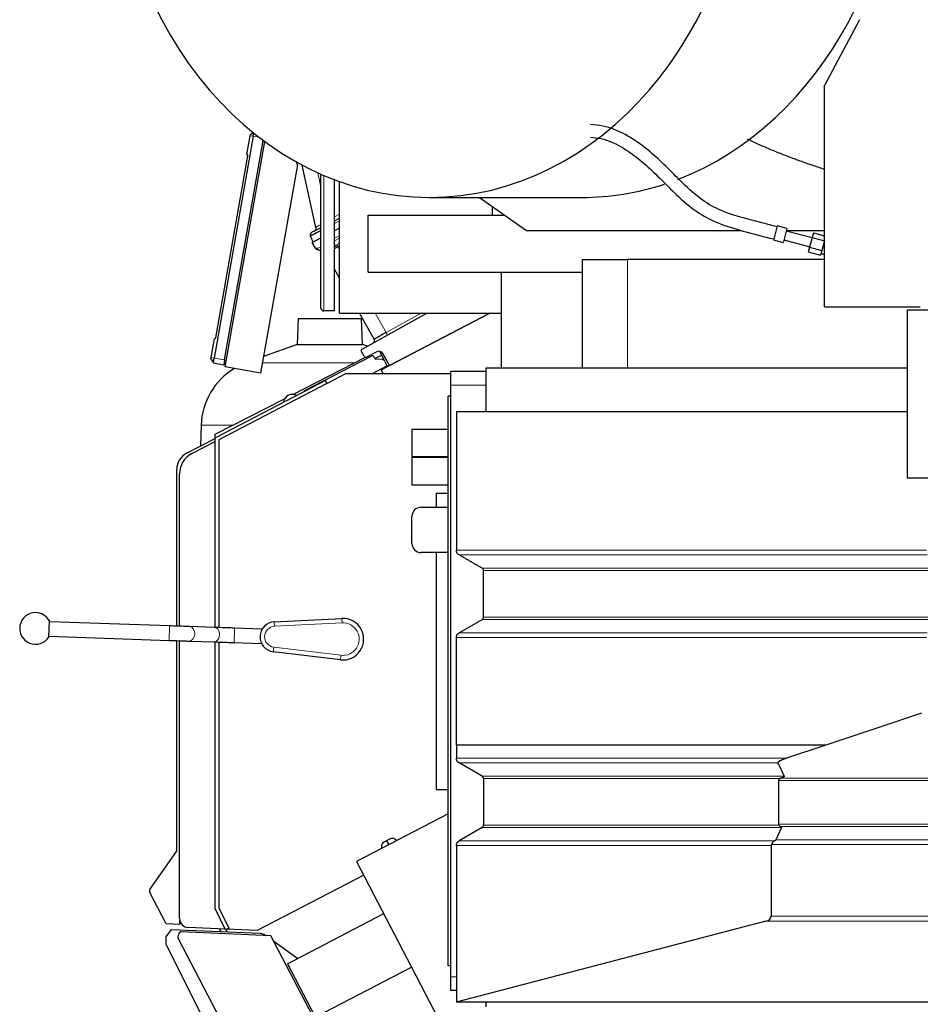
# Model space of a CAD drawing. Header units: inches. Extents: x 0 to 23760, y -13 to 16800.
# Tile 175 of 256: x 10289 to 11284, y 6425 to 7513. Entities that reach past the tile are written whole.
import ezdxf

# ---------------------------------------------------------------- set-up
doc = ezdxf.new("R2010")
doc.units = ezdxf.units.IN
doc.layers.add('1', color=7, linetype='Continuous', true_color=0xffffff)
doc.layers.add('254', color=7, linetype='Continuous', true_color=0xffffff)

msp = doc.modelspace()

# ---------------------------------------------------------------- linework, layer by layer
at = {"layer": '1', "color": 2, "linetype": 'Continuous', "lineweight": 25}
for p, q in [((11217.038, 7513.367), (11178.386, 7440.673)), ((11178.386, 7440.673), (11178.386, 7440.959)), ((11178.538, 7440.959), (11178.386, 7440.959)), ((11178.386, 7195.891), (11178.386, 7440.673)), ((10546.933, 7384.475), (10503.695, 7139.258)), ((10515.219, 7137.226), (10558.001, 7379.853)), ((10539.855, 7364.475), (10543.489, 7385.082)), ((10543.489, 7385.082), (10543.751, 7386.57)), ((10543.751, 7386.57), (10546.647, 7388.675)), ((10546.933, 7384.475), (10547.546, 7387.949)), ((10515.69, 7129.527), (10559.617, 7378.653)), ((10505.346, 7161.698), (10540.809, 7362.823)), ((10539.855, 7364.475), (10540.809, 7362.823)), ((10595.716, 7353.026), (10555.082, 7122.581)), ((10595.716, 7353.026), (10594.601, 7356.088)), ((10616.221, 7283.815), (10600.968, 7352.616)), ((10621.765, 7194.391), (10621.765, 7342.526)), ((10636.765, 7191.391), (10636.765, 7336.367)), ((10642.39, 7188.891), (10642.39, 7334.291)), ((10741.62, 7316.891), (10910.252, 7316.891)), ((10797.195, 7316.892), (10848.861, 7280.477)), ((10811.209, 7307.018), (10811.209, 7297.406)), ((10636.766, 7291.167), (10642.391, 7294.096)), ((10674.096, 7297.4), (10824.859, 7297.4)), ((10674.096, 7234.4), (10674.096, 7297.4)), ((10621.765, 7283.359), (10611.427, 7277.977)), ((10642.391, 7282.822), (10636.766, 7279.894)), ((11126.31, 7285.51), (11122.364, 7270.785)), ((11136.935, 7282.663), (11126.31, 7285.51)), ((11136.935, 7282.663), (11132.99, 7267.938)), ((10613.055, 7267.551), (10610.083, 7274.072)), ((10612.13, 7267.069), (10621.765, 7272.085)), ((10848.861, 7280.477), (11086.241, 7280.477)), ((11122.364, 7270.785), (11122.169, 7270.055)), ((11164.654, 7272.13), (11136.159, 7279.765)), ((11136.344, 7280.477), (11178.383, 7280.477)), ((11164.779, 7272.598), (11161.94, 7262.003)), ((11166.199, 7277.896), (11164.779, 7272.598)), ((11164.779, 7272.598), (11178.302, 7268.975)), ((11166.199, 7277.896), (11178.385, 7274.631)), ((10615.576, 7260.978), (10612.13, 7267.069)), ((11122.169, 7270.055), (11132.794, 7267.208)), ((11132.99, 7267.938), (11132.794, 7267.208)), ((11133.571, 7270.106), (11162.065, 7262.471)), ((11161.94, 7262.003), (11160.52, 7256.705)), ((11161.94, 7262.003), (11175.463, 7258.379)), ((11178.302, 7268.975), (11175.463, 7258.379)), ((11178.386, 7269.287), (11178.302, 7268.975)), ((10618.692, 7258.884), (10617.921, 7259.112)), ((10621.765, 7257.974), (10618.692, 7258.884)), ((10910.823, 7248.4), (10960.761, 7248.4)), ((10910.823, 7128.4), (10910.823, 7248.4)), ((11178.394, 7248.4), (10960.761, 7248.4)), ((11160.52, 7256.705), (11174.043, 7253.081)), ((11175.463, 7258.379), (11174.043, 7253.081)), ((11174.553, 7254.984), (11178.386, 7253.957)), ((10642.391, 7227.79), (10636.765, 7237.733)), ((10674.096, 7234.4), (10910.823, 7234.4)), ((10821.047, 7234.4), (10821.047, 7128.4)), ((11178.386, 7195.891), (11284.386, 7195.891)), ((10636.765, 7191.391), (10624.765, 7191.391)), ((10642.39, 7188.891), (10821.049, 7188.891)), ((10680.671, 7160.129), (10664.398, 7188.891)), ((10667.318, 7149.267), (10738.802, 7188.892)), ((10688.305, 7126.334), (10808.477, 7188.891)), ((10808.46, 7188.891), (10697.618, 7131.19)), ((11269.886, 7192.391), (11269.886, 7006.891)), ((11697.386, 7192.391), (11269.886, 7192.391)), ((10596.459, 7182.916), (10595.464, 7154.44)), ((10596.459, 7182.916), (10666.564, 7182.916)), ((10667.558, 7154.44), (10666.564, 7182.916)), ((10503.884, 7160.472), (10505.346, 7161.698)), ((10500.25, 7139.865), (10503.884, 7160.472)), ((10595.464, 7154.44), (10558.316, 7140.919)), ((10595.464, 7154.44), (10667.558, 7154.44)), ((10673.046, 7152.442), (10667.558, 7154.44)), ((10499.988, 7138.377), (10500.25, 7139.865)), ((10590.793, 7099.248), (10670.998, 7140.291)), ((10677.46, 7141.55), (10603.705, 7103.155)), ((10669.516, 7141.285), (10666.547, 7146.533)), ((10683.481, 7146.379), (10672.18, 7140.496)), ((10680.943, 7139.191), (10680.158, 7140.699)), ((10681.227, 7138.785), (10688.819, 7142.67)), ((10686.625, 7146.87), (10692.12, 7136.314)), ((10697.618, 7131.19), (10690.141, 7144.406)), ((10499.988, 7138.377), (10502.804, 7134.202)), ((10502.804, 7134.202), (10503.695, 7139.258)), ((10502.804, 7134.202), (10514.257, 7131.768)), ((10515.219, 7137.226), (10514.257, 7131.768)), ((10555.082, 7122.581), (10515.69, 7129.527)), ((10678.604, 7122.416), (10694.498, 7130.69)), ((10689.785, 7137.678), (10682.595, 7138.118)), ((10694.711, 7131.365), (10692.263, 7136.068)), ((10694.755, 7131.252), (10695.394, 7130.024)), ((10628.158, 7111.379), (10649.36, 7122.416)), ((10649.36, 7122.416), (10765.395, 7122.416)), ((10690.345, 7122.415), (10688.305, 7126.334)), ((10765.394, 7109.391), (10765.394, 7124.391)), ((10804.396, 7124.391), (10765.394, 7124.391)), ((10804.385, 7128.4), (11269.909, 7128.4)), ((10804.385, 7080.381), (10804.385, 7128.4)), ((10504.856, 7051.27), (10626.483, 7114.6)), ((10628.33, 7111.053), (10508.856, 7048.843)), ((10626.483, 7114.6), (10628.33, 7111.053)), ((10765.394, 6455.391), (10765.394, 7109.391)), ((10585.678, 7098.279), (10585.678, 7098.279)), ((10762.394, 6467.391), (10762.394, 7097.391)), ((10765.394, 7097.391), (10762.394, 7097.391)), ((10504.887, 7055.287), (10582.022, 7094.759)), ((10580.362, 7090.585), (10581.377, 7093.374)), ((10771.425, 7080.391), (11269.886, 7080.391)), ((10771.425, 7080.391), (10771.425, 6926.988)), ((10489.207, 7065.185), (10488.397, 7042)), ((10504.887, 7051.286), (10504.887, 7055.287)), ((10762.394, 7060.391), (10722.394, 7060.391)), ((10722.394, 7060.391), (10722.394, 7030.391)), ((10473.106, 7034.041), (10504.856, 7050.569)), ((10478.934, 7033.698), (10504.858, 7047.193)), ((10504.877, 6841.573), (10504.856, 7051.27)), ((10508.856, 7048.843), (10508.877, 6841.441)), ((10722.394, 7030.391), (10762.394, 7030.391)), ((10762.394, 7029.391), (10722.394, 7029.391)), ((10722.394, 7029.391), (10722.394, 6999.391)), ((10462.342, 6843.002), (10462.341, 7016.3)), ((10465.478, 6842.893), (10465.478, 7011.522)), ((10722.394, 6999.391), (10762.394, 6999.391)), ((11269.886, 7006.891), (11669.986, 7006.891)), ((10748.99, 6989.991), (10748.99, 6974.389)), ((10748.99, 6989.991), (10762.398, 6989.991)), ((10732.394, 6974.391), (10762.394, 6974.391)), ((10722.394, 6934.391), (10722.394, 6964.391)), ((10762.394, 6924.391), (10732.394, 6924.391)), ((10748.99, 6924.389), (10748.99, 6662.391)), ((10801.425, 6852.935), (10801.425, 6904.471)), ((10320.852, 6830.942), (10321.481, 6848.931)), ((10454.365, 6843.284), (10321.446, 6847.932)), ((10570.179, 6847.863), (10644.811, 6851.633)), ((10504.126, 6841.605), (10476.535, 6842.524)), ((10556.305, 6839.798), (10526.323, 6840.845)), ((10556.305, 6839.798), (10556.274, 6838.92)), ((10320.887, 6831.942), (10453.806, 6827.294)), ((10462.345, 6594.538), (10462.342, 6826.995)), ((10465.478, 6519.868), (10465.478, 6826.883)), ((10475.883, 6826.538), (10476.003, 6826.533)), ((10476.003, 6826.533), (10503.594, 6825.614)), ((10504.908, 6530.768), (10504.878, 6825.567)), ((10508.878, 6825.434), (10508.907, 6531.692)), ((10525.765, 6824.855), (10555.746, 6823.808)), ((10555.777, 6824.686), (10555.746, 6823.808)), ((10643.211, 6805.828), (10569.024, 6814.795)), ((10771.425, 6711.478), (10771.425, 6711.478)), ((10771.425, 6711.478), (10771.425, 6696.983)), ((11179.803, 6711.478), (11136.436, 6696.983)), ((10799.925, 6677.069), (10774.425, 6691.791)), ((11126.904, 6691.791), (11133.856, 6677.069)), ((10801.425, 6674.471), (10801.425, 6622.935)), ((11127.62, 6672.252), (11127.62, 6624.176)), ((10748.99, 6662.391), (10762.398, 6662.391)), ((10762.398, 6635.63), (10661.154, 6582.926)), ((10799.925, 6620.337), (10774.425, 6605.614)), ((11130.941, 6620.337), (11124.685, 6606.855)), ((10698.427, 6607.862), (10691.255, 6604.128)), ((10705.648, 6606.088), (10703.6, 6607.522)), ((10688.566, 6599.697), (10688.566, 6597.196)), ((10694.373, 6605.75), (10696.638, 6601.398)), ((10771.425, 6600.418), (10771.425, 6427.619)), ((11119.582, 6600.418), (11119.582, 6522.327)), ((10432.576, 6551.83), (10462.159, 6593.971)), ((10661.154, 6582.926), (10721.905, 6466.226)), ((10669.013, 6567.828), (10551.296, 6506.549)), ((10450.134, 6514.598), (10432.37, 6548.721)), ((10516.274, 6507.469), (10504.908, 6530.768)), ((10508.907, 6531.692), (10519.869, 6509.223)), ((10584.754, 6469.808), (10691.196, 6525.218)), ((10465.711, 6513.102), (10450.956, 6514.062)), ((10465.711, 6513.102), (10465.747, 6517.563)), ((10465.747, 6517.563), (10465.711, 6513.102)), ((10465.747, 6517.563), (10465.711, 6513.102)), ((10465.747, 6517.562), (10465.711, 6513.102)), ((10465.711, 6513.102), (10465.711, 6513.102)), ((10465.711, 6513.102), (10465.711, 6513.102)), ((10465.711, 6513.102), (10465.711, 6513.102)), ((10465.712, 6513.102), (10465.711, 6513.102)), ((10465.747, 6517.562), (10465.712, 6513.102)), ((10515.97, 6508.091), (10475.042, 6509.878)), ((10509.392, 6508.369), (10510.877, 6505.515)), ((10519.869, 6509.223), (10516.274, 6507.469)), ((11113.472, 6516.86), (10772.869, 6427.924)), ((10566.378, 6500.785), (10466.875, 6505.13)), ((10516.556, 6507.6), (10517.803, 6505.204)), ((10551.296, 6506.549), (10517.418, 6508.028)), ((10613.063, 6411.105), (10566.378, 6500.785)), ((10464.323, 6497.037), (10614.836, 6207.905)), ((10584.754, 6469.808), (10614.833, 6412.027)), ((10615.462, 6410.82), (10721.903, 6466.23)), ((10721.903, 6466.23), (10818.594, 6280.487)), ((10765.394, 6467.391), (10762.394, 6467.391)), ((10765.394, 6440.391), (10765.394, 6455.391)), ((10771.428, 6440.391), (10765.394, 6440.391)), ((10771.425, 6427.619), (10771.425, 6427.391)), ((11666.386, 6427.391), (10771.425, 6427.391)), ((10804.385, 6422.4), (10804.385, 6427.397))]:
    msp.add_line(p, q, dxfattribs=at)
at = {"layer": '1', "color": 110, "linetype": 'Continuous', "lineweight": 13}
for p, q in [((10543.489, 7385.082), (10546.933, 7384.475)), ((10546.933, 7384.475), (10553.408, 7383.333)), ((10618.289, 7344.077), (10621.765, 7328.397)), ((10624.765, 7341.224), (10624.765, 7191.391)), ((10636.765, 7295.441), (10642.39, 7298.369)), ((10642.39, 7290.89), (10636.766, 7287.963)), ((10636.765, 7272.009), (10642.39, 7274.937)), ((10642.391, 7271.85), (10636.766, 7268.922)), ((10636.765, 7263.832), (10637.264, 7263.684)), ((10638.764, 7264.542), (10642.39, 7266.429)), ((10642.39, 7263.362), (10640.282, 7262.265)), ((10640.282, 7262.265), (10642.391, 7258.538)), ((10960.761, 7128.4), (10960.761, 7248.4)), ((10681.794, 7188.892), (10693.879, 7167.533)), ((10693.879, 7167.533), (10732.409, 7188.891)), ((10500.25, 7139.865), (10503.695, 7139.258)), ((10503.695, 7139.258), (10515.219, 7137.226)), ((10557.092, 7133.949), (10658.612, 7133.949)), ((10804.396, 7109.391), (10765.394, 7109.391)), ((10489.207, 7065.185), (10524.233, 7065.185)), ((11291.859, 6921.791), (10774.425, 6921.791)), ((11298.691, 6907.069), (10799.925, 6907.069)), ((11299.093, 6904.471), (10801.425, 6904.471)), ((10570.179, 6847.863), (10570.431, 6842.869)), ((10645.063, 6846.639), (10570.431, 6842.869)), ((10644.811, 6851.633), (10645.063, 6846.639)), ((11298.691, 6850.337), (10799.924, 6850.337)), ((11299.093, 6852.935), (10801.425, 6852.935)), ((10453.802, 6827.294), (10454.361, 6843.284)), ((10526.323, 6840.845), (10525.765, 6824.855)), ((11291.859, 6835.615), (10774.425, 6835.615)), ((10476.003, 6826.533), (10476.003, 6826.533)), ((10503.594, 6825.614), (10503.594, 6825.614)), ((11291.055, 6830.418), (10771.425, 6830.418)), ((10569.024, 6814.795), (10569.624, 6819.759)), ((10569.624, 6819.759), (10643.811, 6810.792)), ((10643.211, 6805.828), (10643.811, 6810.792)), ((11136.436, 6696.983), (10771.425, 6696.983)), ((11126.904, 6691.791), (10774.425, 6691.791)), ((11133.856, 6677.069), (10799.925, 6677.069)), ((11129.318, 6674.471), (10801.425, 6674.471)), ((11127.62, 6672.252), (11666.386, 6672.252)), ((11130.165, 6674.849), (11666.386, 6674.849)), ((11130.941, 6620.337), (10799.925, 6620.337)), ((11128.086, 6622.935), (10801.425, 6622.935)), ((11127.62, 6624.176), (11666.386, 6624.176)), ((11129.569, 6621.578), (11666.386, 6621.578)), ((11124.685, 6606.855), (11666.386, 6606.855)), ((10771.425, 6600.418), (11119.582, 6600.418)), ((11123.004, 6605.614), (10774.425, 6605.614)), ((11119.841, 6601.659), (11666.386, 6601.659)), ((11119.582, 6522.327), (11666.386, 6522.327)), ((11113.472, 6516.86), (11666.386, 6516.86)), ((10771.428, 6455.391), (10765.394, 6455.391)), ((10772.869, 6427.924), (11666.386, 6427.924))]:
    msp.add_line(p, q, dxfattribs=at)
at = {"layer": '1', "color": 2, "linetype": 'Continuous', "lineweight": 25}
for centre, radius, start, end in [((10612.316, 7282.949), 4, 297.5, 12.5), ((10612.812, 7275.316), 3, 117.5, 204.5), ((10619.057, 7262.948), 4, 209.5, 253.5), ((10624.765, 7194.391), 3, 180, 270), ((10678.06, 7158.652), 3, 299, 29.5), ((10668.287, 7147.518), 2, 119, 209.5), ((10671.257, 7142.27), 2, 209.5, 297.5), ((10678.384, 7139.776), 2, 27.495001, 117.499999), ((10685.79, 7141.944), 5, 29.5, 117.5), ((10682.717, 7140.114), 2, 207.495001, 266.497433), ((10689.602, 7134.683), 3, 27.495, 86.497433), ((10694.267, 7131.134), 0.5, 297.5, 27.495), ((10565.16, 7062.533), 76, 120.968188, 178), ((10589.834, 7090.296), 9, 58.473945, 160), ((10589.834, 7090.296), 9, 58.473945, 117.499023), ((10605.09, 7100.494), 3, 117.5, 146.197524), ((10482.341, 7016.3), 20, 117.5, 180.000536), ((10490.478, 7011.522), 25, 117.5, 180), ((10732.394, 6964.391), 10, 90, 180), ((10732.394, 6934.391), 10, 180, 270), ((10306.167, 6840.461), 17.5, 90, 327.04765), ((10306.167, 6840.461), 17.5, 28.947096, 90), ((10571.016, 6831.279), 16.605, 92.891662, 263.108338), ((10645.971, 6828.662), 23, 263.108338, 92.891662), ((10461.345, 6594.551), 1, 324.535958, 359.24908), ((10435.031, 6550.107), 3, 144.93082, 207.499982), ((10475.478, 6519.868), 10, 180, 267.5), ((10451.021, 6515.06), 1, 207.5, 266.276331), ((10469.645, 6499.807), 6, 117.5, 207.5)]:
    msp.add_arc(centre, radius, start, end, dxfattribs=at)
at = {"layer": '1', "color": 110, "linetype": 'Continuous', "lineweight": 13}
for centre, radius, start, end in [((10645.971, 6828.662), 18, 263.108338, 92.891662), ((10571.016, 6831.279), 11.605, 92.891662, 263.108338)]:
    msp.add_arc(centre, radius, start, end, dxfattribs=at)
at = {"layer": '1', "color": 2, "linetype": 'Continuous', "lineweight": 25}
for centre, major_axis, ratio, start_param, end_param in [((10741.62, 7747.391), (0, -430.5), 0.81915204, 3.23471673, 9.33165389), ((10910.252, 7747.391), (0, -430.5), 0.81915204, 0.30503739, 3.04846858), ((10910.252, 7747.391), (0, -430.5), 0.81915204, 0, 0.26235883), ((10634.13, 7286.413), (24.047, 12.341), 0.00452964, 2.10854424, 3.14138164), ((10634.5, 7282.361), (16.664, 23.061), 0.30726281, 3.24909048, 3.53035776), ((10698.177, 7169.803), (17.506, 9.674), 0.00476214, 1.81625846, 3.14164045), ((10503.86, 6833.61), (-0.266, -7.996), 0.73989858, 2.86764975, 3.14087014), ((11132.816, 6672.252), (5.196, 0), 0.57735013, 2.30930322, 3.14159263), ((11132.816, 6624.176), (5.196, 0), 0.57735013, 3.14159263, 3.56807092), ((10700.735, 6603.421), (-0.578, 4.972), 0.99891019, 5.55703203, 6.64695867), ((11101.488, 6601.659), (23.23, 5.434), 0.10955239, 5.8701616, 6.19761559), ((10693.571, 6599.691), (-4.28, 2.597), 0.99869844, 5.73834737, 6.82802325), ((11109.189, 6522.327), (-10.392, 0), 0.57735013, 1.99552917, 3.14159265), ((10768.587, 6433.391), (-10.392, 0), 0.57735014, 1.84738138, 1.99552917)]:
    msp.add_ellipse(centre, major_axis=major_axis, ratio=ratio, start_param=start_param, end_param=end_param, dxfattribs=at)
at = {"layer": '1', "color": 110, "linetype": 'Continuous', "lineweight": 13}
for centre, major_axis, ratio, start_param, end_param in [((10634.355, 7294.422), (18.134, 10.607), 0.00224004, 2.33689509, 3.14087239), ((10650.804, 7253.544), (-35.228, 7.434), 0.0022709, 0.00200322, 0.22283404), ((10634.5, 7282.361), (18.953, 21.143), 0.24652226, 3.27952484, 3.73924431), ((10619.828, 7262.719), (-1.136, -3.835), 0.95100366, 5.49624925, 6.28318531), ((10655.819, 7246.239), (-26.111, 7.967), 0.75362056, 5.62841507, 5.70343301), ((10637.996, 7260.821), (-2.122, 3.391), 0.31604543, 4.72850651, 5.49306459), ((10639.497, 7261.679), (-1.847, 3.548), 0.2419219, 4.75165889, 5.51524044), ((10656.551, 7243.377), (-21.454, 14.341), 0.70660258, 5.90921228, 5.98423021), ((10693.29, 7167.094), (1.454, -2.624), 0.24281184, 0, 1.60372074), ((10476.269, 6834.528), (-0.266, -7.996), 0.73989858, 0, 3.14087014), ((10503.86, 6833.61), (-0.266, -7.996), 0.73989858, 0, 2.86764975)]:
    msp.add_ellipse(centre, major_axis=major_axis, ratio=ratio, start_param=start_param, end_param=end_param, dxfattribs=at)
at = {"layer": '1', "color": 2, "linetype": 'Continuous', "lineweight": 25}
for points, knots in [([(11126.045, 7284.521), (11114.778, 7287.042), (11094.22, 7292.717), (11065.643, 7300.648), (11041.465, 7314.234), (11022.61, 7331.61), (11004.971, 7349.683), (10987.634, 7366.082), (10968.361, 7380.959), (10949.868, 7391.154), (10932.992, 7396.333), (10924.211, 7397.352), (10919.729, 7397.388)], [0, 0, 0, 0, 0.12923042, 0.23956358, 0.33105152, 0.43674785, 0.52780721, 0.62384267, 0.72573223, 0.84893091, 0.92113166, 1, 1, 1, 1]), ([(10919.782, 7383.387), (10927.394, 7383.197), (10941.751, 7379.994), (10962.813, 7367.692), (10981.131, 7353.011), (10997.892, 7336.794), (11015.625, 7318.624), (11035.542, 7301.284), (11060.89, 7287.49), (11090.158, 7279.221), (11111.074, 7273.521), (11122.422, 7270.999)], [0, 0, 0, 0, 0.14384469, 0.26408155, 0.36322139, 0.45701329, 0.54713478, 0.65817545, 0.7552267, 0.86918483, 1, 1, 1, 1]), ([(11178.276, 7347.849), (11177.039, 7348.262), (11175.802, 7348.677), (11170.195, 7350.566), (11165.83, 7352.063), (11159.292, 7354.352), (11157.115, 7355.122), (11152.763, 7356.678), (11150.589, 7357.464), (11146.245, 7359.053), (11144.075, 7359.856), (11139.741, 7361.481), (11137.576, 7362.303), (11133.252, 7363.968), (11131.093, 7364.811), (11126.782, 7366.521), (11124.629, 7367.387), (11120.331, 7369.147), (11118.185, 7370.04), (11113.903, 7371.856), (11111.765, 7372.779), (11108.566, 7374.189), (11107.501, 7374.664), (11105.373, 7375.622), (11104.311, 7376.106), (11101.128, 7377.572), (11099.013, 7378.569), (11095.662, 7380.191), (11094.422, 7380.801), (11093.185, 7381.419)], [0, 0, 0, 0, 0.0430222, 0.0430222, 0.19504409, 0.19504409, 0.27105503, 0.27105503, 0.34706598, 0.34706598, 0.42307692, 0.42307692, 0.49908787, 0.49908787, 0.57509881, 0.57509881, 0.65110976, 0.65110976, 0.72712071, 0.72712071, 0.80313165, 0.80313165, 0.84113712, 0.84113712, 0.8791426, 0.8791426, 0.95515354, 0.95515354, 1, 1, 1, 1]), ([(10476.535, 6842.524), (10475.241, 6842.567), (10471.191, 6842.703), (10463.49, 6842.966), (10457.209, 6843.185), (10454.365, 6843.284)], [0, 0, 0, 0, 0.22768182, 0.66719001, 1, 1, 1, 1]), ([(10526.323, 6840.845), (10524.401, 6840.912), (10518.928, 6841.102), (10510.918, 6841.377), (10506.053, 6841.541), (10504.126, 6841.605)], [0, 0, 0, 0, 0.22768887, 0.66742848, 1, 1, 1, 1]), ([(10453.806, 6827.294), (10455.727, 6827.227), (10461.201, 6827.036), (10469.211, 6826.761), (10474.076, 6826.597), (10476.003, 6826.533)], [0, 0, 0, 0, 0.2276885, 0.66742783, 1, 1, 1, 1]), ([(10503.594, 6825.614), (10504.888, 6825.571), (10508.939, 6825.435), (10516.639, 6825.172), (10522.92, 6824.954), (10525.765, 6824.855)], [0, 0, 0, 0, 0.22768237, 0.66719715, 1, 1, 1, 1]), ([(11179.803, 6711.478), (11168.8, 6711.478), (11157.797, 6711.478), (11098.707, 6711.478), (11050.621, 6711.478), (10925.497, 6711.478), (10848.461, 6711.478), (10771.425, 6711.478)], [0, 0, 0, 0, 0.08082961, 0.08082961, 0.43408162, 0.43408162, 1, 1, 1, 1]), ([(11136.436, 6696.983), (11135.932, 6696.814), (11135.433, 6696.642), (11134.445, 6696.292), (11133.956, 6696.113), (11132.991, 6695.747), (11132.515, 6695.559), (11131.93, 6695.319), (11131.814, 6695.27), (11131.581, 6695.172), (11131.466, 6695.123), (11131.122, 6694.975), (11130.895, 6694.874), (11130.448, 6694.671), (11130.227, 6694.568), (11129.794, 6694.358), (11129.581, 6694.251), (11129.165, 6694.034), (11128.961, 6693.923), (11128.565, 6693.696), (11128.373, 6693.579), (11128.096, 6693.399), (11128.006, 6693.339), (11127.83, 6693.215), (11127.745, 6693.152), (11127.621, 6693.055), (11127.58, 6693.022), (11127.521, 6692.973), (11127.501, 6692.956), (11127.462, 6692.923), (11127.443, 6692.906), (11127.349, 6692.823), (11127.279, 6692.754), (11127.149, 6692.615), (11127.089, 6692.544), (11127.025, 6692.453), (11127.013, 6692.435), (11126.989, 6692.398), (11126.978, 6692.38), (11126.947, 6692.325), (11126.928, 6692.287), (11126.897, 6692.213), (11126.884, 6692.175), (11126.87, 6692.118), (11126.866, 6692.099), (11126.862, 6692.07), (11126.861, 6692.06), (11126.859, 6692.041), (11126.858, 6692.031), (11126.856, 6691.983), (11126.859, 6691.944), (11126.874, 6691.867), (11126.886, 6691.829), (11126.904, 6691.791)], [0, 0, 0, 0, 0.125, 0.125, 0.25, 0.25, 0.375, 0.375, 0.40625, 0.40625, 0.4375, 0.4375, 0.5, 0.5, 0.5625, 0.5625, 0.625, 0.625, 0.6875, 0.6875, 0.75, 0.75, 0.78125, 0.78125, 0.8125, 0.8125, 0.828125, 0.828125, 0.8359375, 0.8359375, 0.84375, 0.84375, 0.875, 0.875, 0.90625, 0.90625, 0.9140625, 0.9140625, 0.921875, 0.921875, 0.9375, 0.9375, 0.953125, 0.953125, 0.9609375, 0.9609375, 0.96484375, 0.96484375, 0.96875, 0.96875, 0.984375, 0.984375, 1, 1, 1, 1]), ([(11130.165, 6674.849), (11130.022, 6674.796), (11129.88, 6674.739), (11129.598, 6674.613), (11129.458, 6674.544), (11129.318, 6674.471)], [0, 0, 0, 0, 0.5, 0.5, 1, 1, 1, 1]), ([(11133.856, 6677.069), (11133.87, 6677.038), (11133.877, 6677.007), (11133.88, 6676.944), (11133.875, 6676.913), (11133.864, 6676.874), (11133.862, 6676.866), (11133.856, 6676.851), (11133.847, 6676.828), (11133.835, 6676.805), (11133.81, 6676.759), (11133.79, 6676.73), (11133.745, 6676.671), (11133.72, 6676.643), (11133.68, 6676.6), (11133.666, 6676.586), (11133.637, 6676.558), (11133.622, 6676.544), (11133.547, 6676.476), (11133.481, 6676.423), (11133.342, 6676.32), (11133.269, 6676.27), (11133.116, 6676.172), (11133.038, 6676.125), (11132.876, 6676.031), (11132.792, 6675.984), (11132.665, 6675.916), (11132.622, 6675.894), (11132.535, 6675.849), (11132.491, 6675.827), (11132.271, 6675.717), (11132.09, 6675.631), (11131.722, 6675.465), (11131.533, 6675.385), (11131.151, 6675.226), (11130.957, 6675.149), (11130.565, 6674.997), (11130.366, 6674.922), (11130.165, 6674.849)], [0, 0, 0, 0, 0.03125, 0.03125, 0.0625, 0.0625, 0.0703125, 0.0703125, 0.078125, 0.09375, 0.09375, 0.125, 0.125, 0.15625, 0.15625, 0.171875, 0.171875, 0.1875, 0.1875, 0.25, 0.25, 0.3125, 0.3125, 0.375, 0.375, 0.4375, 0.4375, 0.46875, 0.46875, 0.5, 0.5, 0.625, 0.625, 0.75, 0.75, 0.875, 0.875, 1, 1, 1, 1]), ([(11128.086, 6622.935), (11128.202, 6622.787), (11128.317, 6622.645), (11128.548, 6622.379), (11128.665, 6622.254), (11128.847, 6622.082), (11128.908, 6622.027), (11129.003, 6621.948), (11129.035, 6621.922), (11129.099, 6621.872), (11129.131, 6621.848), (11129.294, 6621.731), (11129.428, 6621.649), (11129.569, 6621.578)], [0, 0, 0, 0, 0.25, 0.25, 0.5, 0.5, 0.625, 0.625, 0.6875, 0.6875, 0.75, 0.75, 1, 1, 1, 1]), ([(11129.569, 6621.578), (11129.655, 6621.534), (11129.74, 6621.49), (11129.906, 6621.401), (11129.987, 6621.356), (11130.146, 6621.263), (11130.223, 6621.216), (11130.335, 6621.143), (11130.372, 6621.119), (11130.443, 6621.069), (11130.478, 6621.044), (11130.58, 6620.968), (11130.644, 6620.916), (11130.732, 6620.835), (11130.76, 6620.808), (11130.812, 6620.753), (11130.836, 6620.724), (11130.879, 6620.668), (11130.898, 6620.639), (11130.93, 6620.581), (11130.943, 6620.551), (11130.956, 6620.506), (11130.959, 6620.49), (11130.962, 6620.467), (11130.963, 6620.46), (11130.964, 6620.444), (11130.964, 6620.436), (11130.962, 6620.398), (11130.955, 6620.367), (11130.941, 6620.337)], [0, 0, 0, 0, 0.125, 0.125, 0.25, 0.25, 0.375, 0.375, 0.4375, 0.4375, 0.5, 0.5, 0.625, 0.625, 0.6875, 0.6875, 0.75, 0.75, 0.8125, 0.8125, 0.875, 0.875, 0.90625, 0.90625, 0.921875, 0.921875, 0.9375, 0.9375, 1, 1, 1, 1]), ([(11119.841, 6601.659), (11119.758, 6601.462), (11119.693, 6601.26), (11119.627, 6600.95), (11119.61, 6600.845), (11119.596, 6600.713), (11119.594, 6600.686), (11119.589, 6600.633), (11119.587, 6600.606), (11119.583, 6600.526), (11119.582, 6600.472), (11119.582, 6600.418)], [0, 0, 0, 0, 0.5, 0.5, 0.75, 0.75, 0.8125, 0.8125, 0.875, 0.875, 1, 1, 1, 1]), ([(11123.004, 6605.614), (11122.627, 6605.421), (11122.287, 6605.188), (11121.82, 6604.78), (11121.671, 6604.634), (11121.492, 6604.44), (11121.457, 6604.4), (11121.387, 6604.32), (11121.284, 6604.198), (11121.185, 6604.072), (11120.993, 6603.816), (11120.871, 6603.638), (11120.639, 6603.27), (11120.529, 6603.08), (11120.396, 6602.835), (11120.37, 6602.785), (11120.318, 6602.686), (11120.292, 6602.635), (11120.216, 6602.484), (11120.167, 6602.383), (11120.022, 6602.076), (11119.93, 6601.869), (11119.841, 6601.659)], [0, 0, 0, 0, 0.25, 0.25, 0.375, 0.375, 0.40625, 0.40625, 0.4375, 0.5, 0.5, 0.625, 0.625, 0.75, 0.75, 0.78125, 0.78125, 0.8125, 0.8125, 0.875, 0.875, 1, 1, 1, 1])]:
    msp.add_open_spline(points, degree=3, knots=knots, dxfattribs=at)
at = {"layer": '1', "color": 110, "linetype": 'Continuous', "lineweight": 13}
msp.add_open_spline([(10639.033, 7261.547), (10638.64, 7261.294), (10638.255, 7261.045), (10637.499, 7260.556), (10637.129, 7260.315), (10636.731, 7260.057), (10636.698, 7260.036), (10636.664, 7260.014)], degree=3, knots=[0, 0, 0, 0, 0.47789725, 0.47789725, 0.9557945, 0.9557945, 1, 1, 1, 1], dxfattribs=at)
at = {"layer": '1', "color": 2, "linetype": 'Continuous', "lineweight": 25}
for points, weights in [([(10774.425, 6921.791), (10771.425, 6923.523), (10771.425, 6926.988)], [1, 0.866025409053, 1]), ([(10801.425, 6904.471), (10801.425, 6906.203), (10799.925, 6907.069)], [1, 0.866025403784, 1]), ([(10799.924, 6850.337), (10801.424, 6851.203), (10801.425, 6852.935)], [1, 0.866025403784, 1]), ([(10771.425, 6830.418), (10771.425, 6833.882), (10774.425, 6835.615)], [1, 0.866025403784, 1]), ([(10774.425, 6691.791), (10771.428, 6693.522), (10771.425, 6696.983)], [1, 0.866133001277, 0.999784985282]), ([(10801.425, 6674.471), (10801.425, 6676.203), (10799.925, 6677.069)], [1, 0.866025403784, 1]), ([(10799.925, 6620.337), (10801.425, 6621.203), (10801.425, 6622.935)], [1, 0.86602540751, 1]), ([(10771.425, 6600.418), (10771.425, 6603.882), (10774.425, 6605.614)], [1, 0.866025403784, 1])]:
    msp.add_rational_spline(points, weights, degree=2, dxfattribs=at)
at = {"layer": '1', "color": 110, "linetype": 'Continuous', "lineweight": 13}
msp.add_open_spline([(10771.425, 6926.988), (11291.055, 6926.988)], degree=1, dxfattribs=at)
at = {"layer": '1', "color": 2, "linetype": 'Continuous', "lineweight": 25}
for points, degree in [([(10799.925, 6907.069), (10787.175, 6914.43), (10774.425, 6921.791)], 2), ([(10774.425, 6835.615), (10787.175, 6842.976), (10799.924, 6850.337)], 2), ([(10771.425, 6711.478), (10771.425, 6770.948), (10771.425, 6830.418)], 2), ([(11285.869, 6746.928), (11250.514, 6735.111), (11215.159, 6723.295), (11179.803, 6711.478)], 3)]:
    msp.add_open_spline(points, degree=degree, dxfattribs=at)
at = {"layer": '254', "color": 2, "linetype": 'Continuous', "lineweight": 25}
for p, q in [((10450.659, 6491.226), (10450.666, 6499.696)), ((10450.666, 6499.696), (10456.51, 6507.89)), ((10456.51, 6507.89), (10554.506, 6503.611)), ((10554.506, 6503.611), (10558.718, 6502.458)), ((10558.718, 6502.458), (10560.718, 6501.032)), ((10600.162, 6194.334), (10450.659, 6491.226)), ((10569.518, 6494.755), (10596.165, 6475.748))]:
    msp.add_line(p, q, dxfattribs=at)

doc.saveas('drawing.dxf')
